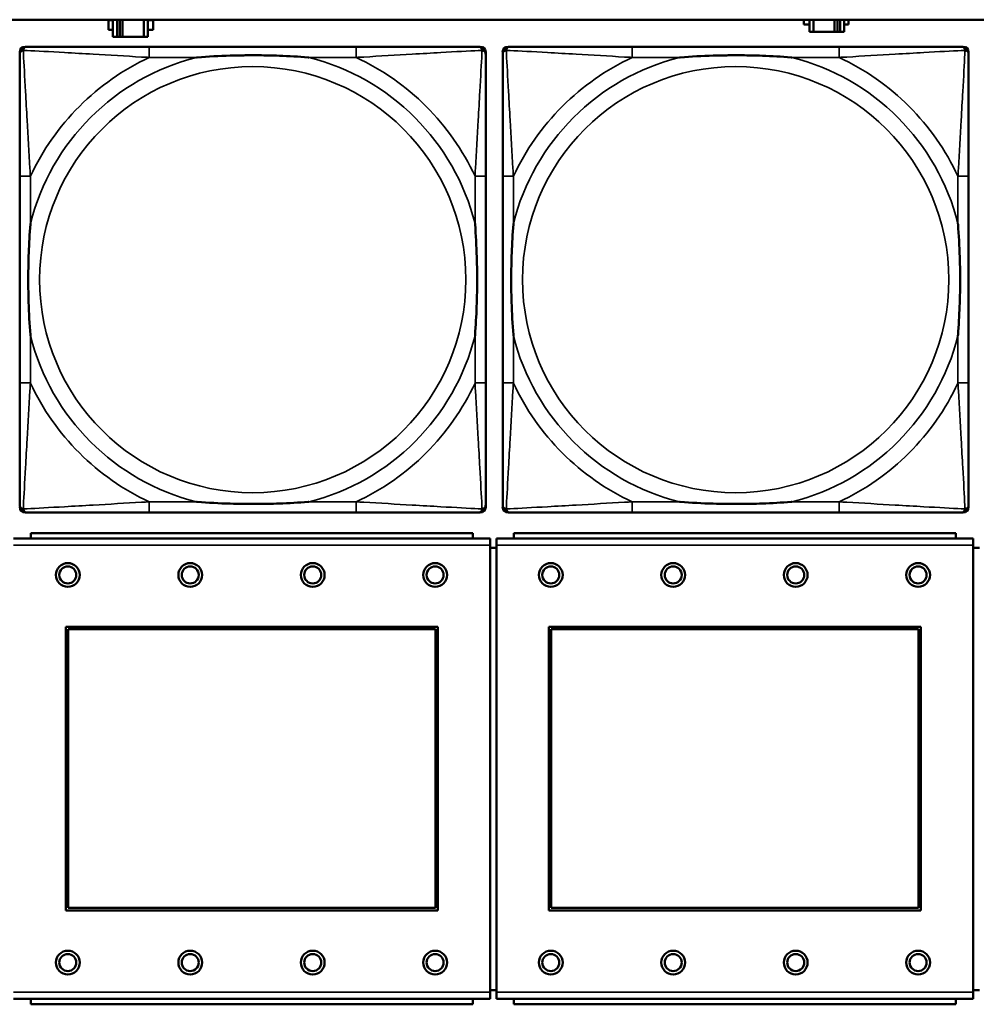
# Model space of a CAD drawing. Header units: inches. Extents: x 1.4 to 53.9, y 1.3 to 58.
# Tile 80 of 227: x 20.2 to 21.6, y 40.2 to 41.6. Entities that reach past the tile are written whole.
import ezdxf

# ---------------------------------------------------------------- set-up
doc = ezdxf.new("R2010")
doc.units = ezdxf.units.IN
doc.header["$MEASUREMENT"] = 0
doc.layers.add('Visible (ANSI)', color=7, linetype='Continuous', lineweight=50)
doc.layers.add('Visible Narrow (ANSI)', color=7, linetype='Continuous', lineweight=35)

msp = doc.modelspace()

# ---------------------------------------------------------------- linework, layer by layer
at = {"layer": 'Visible (ANSI)'}
for p, q in [((19.4287, 41.6361), (36.5227, 41.6361)), ((20.309, 41.6214), (20.309, 41.6354)), ((20.309, 41.6354), (20.3154, 41.6354)), ((20.3154, 41.6361), (20.3154, 41.6109)), ((20.3213, 41.6109), (20.3213, 41.6361)), ((20.3253, 41.6109), (20.3253, 41.6361)), ((20.3293, 41.6361), (20.3293, 41.6109)), ((20.3606, 41.6361), (20.3606, 41.6109)), ((20.3664, 41.6109), (20.3664, 41.6361)), ((20.3664, 41.6354), (20.3746, 41.6354)), ((20.3746, 41.6354), (20.3746, 41.6214)), ((21.3311, 41.6289), (21.3311, 41.6361)), ((21.3392, 41.6289), (21.3311, 41.6289)), ((21.3392, 41.6361), (21.3392, 41.6184)), ((21.345, 41.6184), (21.345, 41.6361)), ((21.3763, 41.6184), (21.3763, 41.6361)), ((21.3804, 41.6361), (21.3804, 41.6184)), ((21.3844, 41.6361), (21.3844, 41.6184)), ((21.3902, 41.6184), (21.3902, 41.6361)), ((21.3967, 41.6289), (21.3902, 41.6289)), ((21.3967, 41.6361), (21.3967, 41.6289)), ((20.3154, 41.6214), (20.309, 41.6214)), ((20.3746, 41.6214), (20.3664, 41.6214)), ((21.3392, 41.6184), (21.345, 41.6184)), ((21.3763, 41.6184), (21.345, 41.6184)), ((21.3804, 41.6184), (21.3763, 41.6184)), ((21.3844, 41.6184), (21.3804, 41.6184)), ((21.3844, 41.6184), (21.3902, 41.6184)), ((20.3154, 41.6109), (20.3213, 41.6109)), ((20.3253, 41.6109), (20.3213, 41.6109)), ((20.3293, 41.6109), (20.3253, 41.6109)), ((20.3606, 41.6109), (20.3293, 41.6109)), ((20.3606, 41.6109), (20.3664, 41.6109)), ((20.1861, 41.5964), (20.1901, 41.5964)), ((20.6727, 41.5964), (20.3688, 41.5964)), ((20.8515, 41.5964), (20.8554, 41.5964)), ((20.8633, 41.5885), (20.8633, 41.5846)), ((20.8883, 40.9192), (20.8883, 41.5885)), ((20.8961, 41.5964), (20.9001, 41.5964)), ((21.3827, 41.5964), (21.0788, 41.5964)), ((21.5615, 41.5964), (21.5654, 41.5964)), ((21.5733, 41.5885), (21.5733, 41.5846)), ((20.1783, 41.4058), (20.1783, 41.1019)), ((20.8633, 41.1019), (20.8633, 41.4058)), ((20.8883, 41.4058), (20.8883, 41.1019)), ((21.5733, 41.1019), (21.5733, 41.4058)), ((20.8633, 40.9231), (20.8633, 40.9192)), ((21.5733, 40.9231), (21.5733, 40.9192)), ((20.8554, 40.9113), (20.1861, 40.9113)), ((20.3688, 40.9113), (20.6727, 40.9113)), ((21.5654, 40.9113), (20.8961, 40.9113)), ((21.0788, 40.9113), (21.3827, 40.9113)), ((20.8445, 40.8812), (20.1945, 40.8812)), ((20.1945, 40.8732), (20.1945, 40.8812)), ((20.8445, 40.8812), (20.8445, 40.8732)), ((21.5545, 40.8812), (20.9045, 40.8812)), ((20.9045, 40.8732), (20.9045, 40.8812)), ((21.5545, 40.8812), (21.5545, 40.8732)), ((20.87, 40.8732), (20.169, 40.8732)), ((20.87, 40.8732), (20.87, 40.8632)), ((20.87, 40.2062), (20.87, 40.8632)), ((21.58, 40.8732), (20.879, 40.8732)), ((20.879, 40.8632), (20.879, 40.8732)), ((20.879, 40.8632), (20.879, 40.2062)), ((21.58, 40.8732), (21.58, 40.8632)), ((21.58, 40.2062), (21.58, 40.8632)), ((20.879, 40.8592), (20.87, 40.8592)), ((21.589, 40.8592), (21.58, 40.8592)), ((20.246, 40.3262), (20.246, 40.7432)), ((20.246, 40.7432), (20.793, 40.7432)), ((20.2496, 40.7396), (20.7894, 40.7396)), ((20.2496, 40.3298), (20.2496, 40.7396)), ((20.7894, 40.7396), (20.7894, 40.3298)), ((20.793, 40.7432), (20.793, 40.3262)), ((20.956, 40.3262), (20.956, 40.7432)), ((20.956, 40.7432), (21.503, 40.7432)), ((20.9596, 40.7396), (21.4994, 40.7396)), ((20.9596, 40.3298), (20.9596, 40.7396)), ((21.4994, 40.7396), (21.4994, 40.3298)), ((21.503, 40.7432), (21.503, 40.3262)), ((20.793, 40.3262), (20.246, 40.3262)), ((20.7894, 40.3298), (20.2496, 40.3298)), ((21.503, 40.3262), (20.956, 40.3262)), ((21.4994, 40.3298), (20.9596, 40.3298)), ((20.87, 40.2092), (20.879, 40.2092)), ((21.58, 40.2092), (21.589, 40.2092)), ((20.169, 40.1962), (20.87, 40.1962)), ((20.1945, 40.1962), (20.1945, 40.1882)), ((20.8445, 40.1882), (20.8445, 40.1962)), ((20.87, 40.2062), (20.87, 40.1962)), ((20.879, 40.1962), (20.879, 40.2062)), ((20.879, 40.1962), (21.58, 40.1962)), ((20.9045, 40.1962), (20.9045, 40.1882)), ((21.5545, 40.1882), (21.5545, 40.1962)), ((21.58, 40.2062), (21.58, 40.1962)), ((20.8445, 40.1882), (20.1945, 40.1882)), ((21.5545, 40.1882), (20.9045, 40.1882))]:
    msp.add_line(p, q, dxfattribs=at)
for centre, radius in [((20.249, 40.8195), 0.0175), ((20.249, 40.8195), 0.0125), ((20.429, 40.8195), 0.0175), ((20.429, 40.8195), 0.0125), ((20.609, 40.8195), 0.0175), ((20.609, 40.8195), 0.0125), ((20.789, 40.8195), 0.0175), ((20.789, 40.8195), 0.0125), ((20.959, 40.8195), 0.0175), ((20.959, 40.8195), 0.0125), ((21.139, 40.8195), 0.0175), ((21.139, 40.8195), 0.0125), ((21.319, 40.8195), 0.0175), ((21.319, 40.8195), 0.0125), ((21.499, 40.8195), 0.0175), ((21.499, 40.8195), 0.0125), ((20.249, 40.2495), 0.0175), ((20.429, 40.2495), 0.0175), ((20.609, 40.2495), 0.0175), ((20.789, 40.2495), 0.0175), ((20.959, 40.2495), 0.0175), ((21.139, 40.2495), 0.0175), ((21.319, 40.2495), 0.0175), ((21.499, 40.2495), 0.0175), ((20.249, 40.2495), 0.0125), ((20.429, 40.2495), 0.0125), ((20.609, 40.2495), 0.0125), ((20.789, 40.2495), 0.0125), ((20.959, 40.2495), 0.0125), ((21.139, 40.2495), 0.0125), ((21.319, 40.2495), 0.0125), ((21.499, 40.2495), 0.0125)]:
    msp.add_circle(centre, radius, dxfattribs=at)
for centre, radius, start, end in [((20.1861, 41.5885), 0.00787, 90, 180), ((20.1901, 41.5846), 0.0118, 90, 180), ((20.8515, 41.5846), 0.0118, 0, 90), ((20.8554, 41.5885), 0.00787, 0, 90), ((20.8961, 41.5885), 0.00787, 90, 180), ((20.9001, 41.5846), 0.0118, 90, 180), ((21.5615, 41.5846), 0.0118, 0, 90), ((21.5654, 41.5885), 0.00787, 0, 90), ((20.1901, 40.9231), 0.0118, 180, 270), ((20.1861, 40.9192), 0.00787, 180, 270), ((20.8515, 40.9231), 0.0118, 270, 360), ((20.8554, 40.9192), 0.00787, 270, 0), ((20.9001, 40.9231), 0.0118, 180, 270), ((20.8961, 40.9192), 0.00787, 180, 270), ((21.5615, 40.9231), 0.0118, 270, 360), ((21.5654, 40.9192), 0.00787, 270, 0)]:
    msp.add_arc(centre, radius, start, end, dxfattribs=at)
for points, knots in [([(20.1783, 41.5846), (20.1783, 41.5697), (20.1783, 41.5281), (20.1783, 41.4874), (20.1783, 41.4609), (20.1783, 41.433), (20.1783, 41.4058)], [-0.5252205, -0.5252205, -0.5252205, -0.5252205, -0.20743, -0.20743, -0.20743, 0, 0, 0, 0]), ([(20.3688, 41.5964), (20.3652, 41.5964), (20.3617, 41.5964), (20.3581, 41.5964), (20.3249, 41.5964), (20.2912, 41.5964), (20.2603, 41.5964), (20.2333, 41.5964), (20.2078, 41.5964), (20.1944, 41.5964), (20.1927, 41.5964), (20.1913, 41.5964), (20.1901, 41.5964)], [0, 0, 0, 0, 0.0272471, 0.0272471, 0.0272471, 0.2790553, 0.2790553, 0.2790553, 0.4988354, 0.4988354, 0.4988354, 0.5252205, 0.5252205, 0.5252205, 0.5252205]), ([(20.8515, 41.5964), (20.8366, 41.5964), (20.795, 41.5964), (20.7544, 41.5964), (20.7278, 41.5964), (20.7, 41.5964), (20.6727, 41.5964)], [-0.5252205, -0.5252205, -0.5252205, -0.5252205, -0.20743, -0.20743, -0.20743, 0, 0, 0, 0]), ([(20.8633, 41.4058), (20.8633, 41.4094), (20.8633, 41.413), (20.8633, 41.4166), (20.8633, 41.4498), (20.8633, 41.4835), (20.8633, 41.5143), (20.8633, 41.5413), (20.8633, 41.5668), (20.8633, 41.5803), (20.8633, 41.5819), (20.8633, 41.5833), (20.8633, 41.5846)], [0, 0, 0, 0, 0.0272471, 0.0272471, 0.0272471, 0.2790553, 0.2790553, 0.2790553, 0.4988354, 0.4988354, 0.4988354, 0.5252205, 0.5252205, 0.5252205, 0.5252205]), ([(20.8883, 41.5846), (20.8883, 41.5697), (20.8883, 41.5281), (20.8883, 41.4874), (20.8883, 41.4609), (20.8883, 41.433), (20.8883, 41.4058)], [-0.5252205, -0.5252205, -0.5252205, -0.5252205, -0.20743, -0.20743, -0.20743, 0, 0, 0, 0]), ([(21.0788, 41.5964), (21.0752, 41.5964), (21.0717, 41.5964), (21.0681, 41.5964), (21.0349, 41.5964), (21.0012, 41.5964), (20.9703, 41.5964), (20.9433, 41.5964), (20.9178, 41.5964), (20.9044, 41.5964), (20.9027, 41.5964), (20.9013, 41.5964), (20.9001, 41.5964)], [0, 0, 0, 0, 0.0272471, 0.0272471, 0.0272471, 0.2790553, 0.2790553, 0.2790553, 0.4988354, 0.4988354, 0.4988354, 0.5252205, 0.5252205, 0.5252205, 0.5252205]), ([(21.5615, 41.5964), (21.5466, 41.5964), (21.505, 41.5964), (21.4644, 41.5964), (21.4378, 41.5964), (21.41, 41.5964), (21.3827, 41.5964)], [-0.5252205, -0.5252205, -0.5252205, -0.5252205, -0.20743, -0.20743, -0.20743, 0, 0, 0, 0]), ([(21.5733, 41.4058), (21.5733, 41.4094), (21.5733, 41.413), (21.5733, 41.4166), (21.5733, 41.4498), (21.5733, 41.4835), (21.5733, 41.5143), (21.5733, 41.5413), (21.5733, 41.5668), (21.5733, 41.5803), (21.5733, 41.5819), (21.5733, 41.5833), (21.5733, 41.5846)], [0, 0, 0, 0, 0.0272471, 0.0272471, 0.0272471, 0.2790553, 0.2790553, 0.2790553, 0.4988354, 0.4988354, 0.4988354, 0.5252205, 0.5252205, 0.5252205, 0.5252205]), ([(20.438, 41.5806), (20.4385, 41.5806), (20.4389, 41.5807), (20.4554, 41.5819), (20.4715, 41.5828), (20.4944, 41.5835), (20.5011, 41.5836), (20.5103, 41.5837), (20.5128, 41.5838), (20.5169, 41.5838), (20.5185, 41.5838), (20.5216, 41.5838), (20.5231, 41.5838), (20.5267, 41.5838), (20.5287, 41.5838), (20.5349, 41.5837), (20.539, 41.5836), (20.5488, 41.5834), (20.5544, 41.5833), (20.5741, 41.5826), (20.5882, 41.5818), (20.6027, 41.5807), (20.6031, 41.5806), (20.6035, 41.5806)], [-0.416114, -0.416114, -0.416114, -0.416114, -0.4127691, -0.4127691, -0.2896446, -0.2896446, -0.2388934, -0.2388934, -0.2201881, -0.2201881, -0.2080204, -0.2080204, -0.196499, -0.196499, -0.1809939, -0.1809939, -0.149741, -0.149741, -0.1073162, -0.1073162, 0, 0, 0.0033356, 0.0033356, 0.0033356, 0.0033356]), ([(21.148, 41.5806), (21.1485, 41.5806), (21.1489, 41.5807), (21.1654, 41.5819), (21.1815, 41.5828), (21.2044, 41.5835), (21.2111, 41.5836), (21.2203, 41.5837), (21.2228, 41.5838), (21.2269, 41.5838), (21.2285, 41.5838), (21.2316, 41.5838), (21.2331, 41.5838), (21.2367, 41.5838), (21.2387, 41.5838), (21.2449, 41.5837), (21.249, 41.5836), (21.2588, 41.5834), (21.2644, 41.5833), (21.2841, 41.5826), (21.2982, 41.5818), (21.3127, 41.5807), (21.3131, 41.5806), (21.3135, 41.5806)], [-0.416114, -0.416114, -0.416114, -0.416114, -0.4127691, -0.4127691, -0.2896446, -0.2896446, -0.2388934, -0.2388934, -0.2201881, -0.2201881, -0.2080204, -0.2080204, -0.196499, -0.196499, -0.1809939, -0.1809939, -0.149741, -0.149741, -0.1073162, -0.1073162, 0, 0, 0.0033356, 0.0033356, 0.0033356, 0.0033356]), ([(20.194, 41.1711), (20.194, 41.1715), (20.194, 41.172), (20.1927, 41.1885), (20.1918, 41.2045), (20.1911, 41.2275), (20.191, 41.2342), (20.1909, 41.2434), (20.1909, 41.2458), (20.1908, 41.2499), (20.1908, 41.2515), (20.1908, 41.2547), (20.1908, 41.2562), (20.1909, 41.2597), (20.1909, 41.2618), (20.1909, 41.268), (20.191, 41.2721), (20.1912, 41.2818), (20.1913, 41.2874), (20.1921, 41.3072), (20.1929, 41.3212), (20.194, 41.3357), (20.194, 41.3362), (20.194, 41.3366)], [-0.416114, -0.416114, -0.416114, -0.416114, -0.4127691, -0.4127691, -0.2896446, -0.2896446, -0.2388934, -0.2388934, -0.2201881, -0.2201881, -0.2080204, -0.2080204, -0.196499, -0.196499, -0.1809939, -0.1809939, -0.149741, -0.149741, -0.1073162, -0.1073162, 0, 0, 0.0033356, 0.0033356, 0.0033356, 0.0033356]), ([(20.8476, 41.3366), (20.8476, 41.3362), (20.8476, 41.3357), (20.8489, 41.3192), (20.8497, 41.3032), (20.8504, 41.2802), (20.8506, 41.2735), (20.8507, 41.2643), (20.8507, 41.2619), (20.8507, 41.2578), (20.8507, 41.2562), (20.8507, 41.253), (20.8507, 41.2515), (20.8507, 41.2479), (20.8507, 41.2459), (20.8506, 41.2397), (20.8506, 41.2356), (20.8504, 41.2259), (20.8502, 41.2203), (20.8495, 41.2005), (20.8487, 41.1865), (20.8476, 41.172), (20.8476, 41.1715), (20.8476, 41.1711)], [-0.416114, -0.416114, -0.416114, -0.416114, -0.4127691, -0.4127691, -0.2896446, -0.2896446, -0.2388934, -0.2388934, -0.2201881, -0.2201881, -0.2080204, -0.2080204, -0.196499, -0.196499, -0.1809939, -0.1809939, -0.149741, -0.149741, -0.1073162, -0.1073162, 0, 0, 0.0033356, 0.0033356, 0.0033356, 0.0033356]), ([(20.904, 41.1711), (20.904, 41.1715), (20.904, 41.172), (20.9027, 41.1885), (20.9018, 41.2045), (20.9011, 41.2275), (20.901, 41.2342), (20.9009, 41.2434), (20.9009, 41.2458), (20.9008, 41.2499), (20.9008, 41.2515), (20.9008, 41.2547), (20.9008, 41.2562), (20.9009, 41.2597), (20.9009, 41.2618), (20.9009, 41.268), (20.901, 41.2721), (20.9012, 41.2818), (20.9013, 41.2874), (20.9021, 41.3072), (20.9029, 41.3212), (20.904, 41.3357), (20.904, 41.3362), (20.904, 41.3366)], [-0.416114, -0.416114, -0.416114, -0.416114, -0.4127691, -0.4127691, -0.2896446, -0.2896446, -0.2388934, -0.2388934, -0.2201881, -0.2201881, -0.2080204, -0.2080204, -0.196499, -0.196499, -0.1809939, -0.1809939, -0.149741, -0.149741, -0.1073162, -0.1073162, 0, 0, 0.0033356, 0.0033356, 0.0033356, 0.0033356]), ([(21.5576, 41.3366), (21.5576, 41.3362), (21.5576, 41.3357), (21.5589, 41.3192), (21.5597, 41.3032), (21.5604, 41.2802), (21.5606, 41.2735), (21.5607, 41.2643), (21.5607, 41.2619), (21.5607, 41.2578), (21.5607, 41.2562), (21.5607, 41.253), (21.5607, 41.2515), (21.5607, 41.2479), (21.5607, 41.2459), (21.5606, 41.2397), (21.5606, 41.2356), (21.5604, 41.2259), (21.5602, 41.2203), (21.5595, 41.2005), (21.5587, 41.1865), (21.5576, 41.172), (21.5576, 41.1715), (21.5576, 41.1711)], [-0.416114, -0.416114, -0.416114, -0.416114, -0.4127691, -0.4127691, -0.2896446, -0.2896446, -0.2388934, -0.2388934, -0.2201881, -0.2201881, -0.2080204, -0.2080204, -0.196499, -0.196499, -0.1809939, -0.1809939, -0.149741, -0.149741, -0.1073162, -0.1073162, 0, 0, 0.0033356, 0.0033356, 0.0033356, 0.0033356]), ([(20.1783, 41.1019), (20.1783, 41.0747), (20.1783, 41.0468), (20.1783, 41.0203), (20.1783, 40.9796), (20.1783, 40.938), (20.1783, 40.9231)], [3.9382945, 3.9382945, 3.9382945, 3.9382945, 4.1457245, 4.1457245, 4.1457245, 4.463515, 4.463515, 4.463515, 4.463515]), ([(20.8633, 40.9231), (20.8633, 40.938), (20.8633, 40.9796), (20.8633, 41.0203), (20.8633, 41.0468), (20.8633, 41.0747), (20.8633, 41.1019)], [-0.5252205, -0.5252205, -0.5252205, -0.5252205, -0.20743, -0.20743, -0.20743, 0, 0, 0, 0]), ([(20.8883, 41.1019), (20.8883, 41.0747), (20.8883, 41.0468), (20.8883, 41.0203), (20.8883, 40.9796), (20.8883, 40.938), (20.8883, 40.9231)], [3.9382945, 3.9382945, 3.9382945, 3.9382945, 4.1457245, 4.1457245, 4.1457245, 4.463515, 4.463515, 4.463515, 4.463515]), ([(21.5733, 40.9231), (21.5733, 40.938), (21.5733, 40.9796), (21.5733, 41.0203), (21.5733, 41.0468), (21.5733, 41.0747), (21.5733, 41.1019)], [-0.5252205, -0.5252205, -0.5252205, -0.5252205, -0.20743, -0.20743, -0.20743, 0, 0, 0, 0]), ([(20.6035, 40.9271), (20.6031, 40.927), (20.6027, 40.927), (20.5882, 40.9259), (20.5741, 40.9251), (20.5544, 40.9244), (20.5488, 40.9243), (20.539, 40.924), (20.5349, 40.924), (20.5287, 40.9239), (20.5267, 40.9239), (20.5231, 40.9239), (20.5216, 40.9239), (20.5185, 40.9239), (20.5169, 40.9239), (20.5128, 40.9239), (20.5103, 40.924), (20.5011, 40.9241), (20.4944, 40.9242), (20.4715, 40.9249), (20.4554, 40.9258), (20.4389, 40.927), (20.4385, 40.927), (20.438, 40.9271)], [-0.4149464, -0.4149464, -0.4149464, -0.4149464, -0.41162, -0.41162, -0.3046026, -0.3046026, -0.2622958, -0.2622958, -0.23113, -0.23113, -0.215668, -0.215668, -0.2041787, -0.2041787, -0.1920448, -0.1920448, -0.1733916, -0.1733916, -0.1227817, -0.1227817, 0, 0, 0.0033356, 0.0033356, 0.0033356, 0.0033356]), ([(21.3135, 40.9271), (21.3131, 40.927), (21.3127, 40.927), (21.2982, 40.9259), (21.2841, 40.9251), (21.2644, 40.9244), (21.2588, 40.9243), (21.249, 40.924), (21.2449, 40.924), (21.2387, 40.9239), (21.2367, 40.9239), (21.2331, 40.9239), (21.2316, 40.9239), (21.2285, 40.9239), (21.2269, 40.9239), (21.2228, 40.9239), (21.2203, 40.924), (21.2111, 40.9241), (21.2044, 40.9242), (21.1815, 40.9249), (21.1654, 40.9258), (21.1489, 40.927), (21.1485, 40.927), (21.148, 40.9271)], [-0.4149464, -0.4149464, -0.4149464, -0.4149464, -0.41162, -0.41162, -0.3046026, -0.3046026, -0.2622958, -0.2622958, -0.23113, -0.23113, -0.215668, -0.215668, -0.2041787, -0.2041787, -0.1920448, -0.1920448, -0.1733916, -0.1733916, -0.1227817, -0.1227817, 0, 0, 0.0033356, 0.0033356, 0.0033356, 0.0033356]), ([(20.1901, 40.9113), (20.205, 40.9113), (20.2466, 40.9113), (20.2872, 40.9113), (20.3137, 40.9113), (20.3416, 40.9113), (20.3688, 40.9113)], [-0.5252205, -0.5252205, -0.5252205, -0.5252205, -0.20743, -0.20743, -0.20743, 0, 0, 0, 0]), ([(20.6727, 40.9113), (20.7, 40.9113), (20.7278, 40.9113), (20.7544, 40.9113), (20.795, 40.9113), (20.8366, 40.9113), (20.8515, 40.9113)], [3.9382945, 3.9382945, 3.9382945, 3.9382945, 4.1457245, 4.1457245, 4.1457245, 4.463515, 4.463515, 4.463515, 4.463515]), ([(20.9001, 40.9113), (20.915, 40.9113), (20.9566, 40.9113), (20.9972, 40.9113), (21.0237, 40.9113), (21.0516, 40.9113), (21.0788, 40.9113)], [-0.5252205, -0.5252205, -0.5252205, -0.5252205, -0.20743, -0.20743, -0.20743, 0, 0, 0, 0]), ([(21.3827, 40.9113), (21.41, 40.9113), (21.4378, 40.9113), (21.4644, 40.9113), (21.505, 40.9113), (21.5466, 40.9113), (21.5615, 40.9113)], [3.9382945, 3.9382945, 3.9382945, 3.9382945, 4.1457245, 4.1457245, 4.1457245, 4.463515, 4.463515, 4.463515, 4.463515])]:
    msp.add_open_spline(points, degree=3, knots=knots, dxfattribs=at)
at = {"layer": 'Visible Narrow (ANSI)'}
for p, q in [((20.3688, 41.5964), (20.3688, 41.5806)), ((20.6727, 41.5964), (20.6727, 41.5806)), ((21.0788, 41.5964), (21.0788, 41.5806)), ((21.3827, 41.5964), (21.3827, 41.5806)), ((20.3688, 41.5806), (20.438, 41.5806)), ((20.6035, 41.5806), (20.6727, 41.5806)), ((21.0788, 41.5806), (21.148, 41.5806)), ((21.3135, 41.5806), (21.3827, 41.5806)), ((20.194, 41.4058), (20.1783, 41.4058)), ((20.194, 41.3366), (20.194, 41.4058)), ((20.8633, 41.4058), (20.8476, 41.4058)), ((20.8476, 41.4058), (20.8476, 41.3366)), ((20.904, 41.4058), (20.8883, 41.4058)), ((20.904, 41.3366), (20.904, 41.4058)), ((21.5733, 41.4058), (21.5576, 41.4058)), ((21.5576, 41.4058), (21.5576, 41.3366)), ((20.194, 41.1019), (20.194, 41.1711)), ((20.8476, 41.1711), (20.8476, 41.1019)), ((20.904, 41.1019), (20.904, 41.1711)), ((21.5576, 41.1711), (21.5576, 41.1019)), ((20.194, 41.1019), (20.1783, 41.1019)), ((20.8633, 41.1019), (20.8476, 41.1019)), ((20.904, 41.1019), (20.8883, 41.1019)), ((21.5733, 41.1019), (21.5576, 41.1019)), ((20.3688, 40.9271), (20.3688, 40.9113)), ((20.438, 40.9271), (20.3688, 40.9271)), ((20.6727, 40.9271), (20.6035, 40.9271)), ((20.6727, 40.9271), (20.6727, 40.9113)), ((21.0788, 40.9271), (21.0788, 40.9113)), ((21.148, 40.9271), (21.0788, 40.9271)), ((21.3827, 40.9271), (21.3135, 40.9271)), ((21.3827, 40.9271), (21.3827, 40.9113)), ((20.169, 40.8632), (20.87, 40.8632)), ((20.879, 40.8632), (21.58, 40.8632)), ((20.87, 40.2062), (20.169, 40.2062)), ((21.58, 40.2062), (20.879, 40.2062))]:
    msp.add_line(p, q, dxfattribs=at)
for centre in [(20.5208, 41.2538), (21.2308, 41.2538)]:
    msp.add_circle(centre, 0.3133, dxfattribs=at)
for centre, radius, start, end in [((20.5208, 41.2538), 0.3371, 104.2103, 165.7897), ((20.5208, 41.2538), 0.3604, 114.9407, 155.0593), ((20.5208, 41.2538), 0.3371, 14.2103, 75.7897), ((20.5208, 41.2538), 0.3604, 24.9407, 65.0593), ((21.2308, 41.2538), 0.3371, 104.2103, 165.7897), ((21.2308, 41.2538), 0.3604, 114.9407, 155.0593), ((21.2308, 41.2538), 0.3371, 14.2103, 75.7897), ((21.2308, 41.2538), 0.3604, 24.9407, 65.0593), ((20.5208, 41.2538), 0.3371, 194.2103, 255.7897), ((20.5208, 41.2538), 0.3371, 284.2103, 345.7897), ((21.2308, 41.2538), 0.3371, 194.2103, 255.7897), ((21.2308, 41.2538), 0.3371, 284.2103, 345.7897), ((20.5208, 41.2538), 0.3604, 204.9407, 245.0593), ((20.5208, 41.2538), 0.3604, 294.9407, 335.0593), ((21.2308, 41.2538), 0.3604, 204.9407, 245.0593), ((21.2308, 41.2538), 0.3604, 294.9407, 335.0593)]:
    msp.add_arc(centre, radius, start, end, dxfattribs=at)
for points, knots in [([(20.1783, 41.5846), (20.1783, 41.5852), (20.1783, 41.5857), (20.1786, 41.5867), (20.1787, 41.5871), (20.1791, 41.5878), (20.1792, 41.588), (20.1795, 41.5884), (20.1796, 41.5886), (20.1799, 41.589), (20.1802, 41.5892), (20.1809, 41.5898), (20.1814, 41.5902), (20.1824, 41.5907), (20.183, 41.5909), (20.1836, 41.5911)], [-0.02627331, -0.02627331, -0.02627331, -0.02627331, -0.02158775, -0.02158775, -0.01736415, -0.01736415, -0.0147244, -0.0147244, -0.01307456, -0.01307456, -0.00977487, -0.00977487, -0.00449537, -0.00449537, 0.00012419, 0.00012419, 0.00012419, 0.00012419]), ([(20.1836, 41.5911), (20.1837, 41.5917), (20.1839, 41.5922), (20.1845, 41.5933), (20.1848, 41.5937), (20.1854, 41.5945), (20.1857, 41.5947), (20.1861, 41.595), (20.1862, 41.5951), (20.1866, 41.5954), (20.1868, 41.5956), (20.1875, 41.5959), (20.1879, 41.596), (20.1889, 41.5963), (20.1895, 41.5964), (20.1901, 41.5964)], [-0.00012419, -0.00012419, -0.00012419, -0.00012419, 0.00449537, 0.00449537, 0.00977487, 0.00977487, 0.01307456, 0.01307456, 0.0147244, 0.0147244, 0.01736415, 0.01736415, 0.02158775, 0.02158775, 0.02627331, 0.02627331, 0.02627331, 0.02627331]), ([(20.194, 41.4058), (20.1938, 41.4096), (20.1936, 41.4133), (20.1921, 41.4407), (20.1907, 41.4649), (20.1884, 41.5027), (20.1876, 41.5168), (20.1856, 41.552), (20.1845, 41.5721), (20.1837, 41.5876), (20.1836, 41.5894), (20.1836, 41.5911)], [0, 0, 0, 0, 0.0278591, 0.0278591, 0.201273, 0.201273, 0.3066357, 0.3066357, 0.475216, 0.475216, 0.5007189, 0.5007189, 0.5007189, 0.5007189]), ([(20.1836, 41.5911), (20.1852, 41.591), (20.1871, 41.5909), (20.2025, 41.5901), (20.2226, 41.589), (20.2579, 41.587), (20.2719, 41.5862), (20.3098, 41.584), (20.3339, 41.5825), (20.3613, 41.581), (20.3651, 41.5808), (20.3688, 41.5806)], [-0.5007189, -0.5007189, -0.5007189, -0.5007189, -0.475216, -0.475216, -0.3066357, -0.3066357, -0.201273, -0.201273, -0.0278591, -0.0278591, 0, 0, 0, 0]), ([(20.6727, 41.5806), (20.6765, 41.5808), (20.6803, 41.581), (20.7076, 41.5825), (20.7318, 41.584), (20.7696, 41.5862), (20.7837, 41.587), (20.8189, 41.589), (20.8391, 41.5901), (20.8545, 41.5909), (20.8563, 41.591), (20.858, 41.5911)], [0, 0, 0, 0, 0.0278591, 0.0278591, 0.201273, 0.201273, 0.3066357, 0.3066357, 0.475216, 0.475216, 0.5007189, 0.5007189, 0.5007189, 0.5007189]), ([(20.858, 41.5911), (20.8579, 41.5894), (20.8578, 41.5876), (20.857, 41.5721), (20.8559, 41.552), (20.8539, 41.5168), (20.8531, 41.5027), (20.8509, 41.4649), (20.8495, 41.4407), (20.848, 41.4133), (20.8478, 41.4096), (20.8476, 41.4058)], [-0.5007189, -0.5007189, -0.5007189, -0.5007189, -0.475216, -0.475216, -0.3066357, -0.3066357, -0.201273, -0.201273, -0.0278591, -0.0278591, 0, 0, 0, 0]), ([(20.8515, 41.5964), (20.8521, 41.5964), (20.8527, 41.5963), (20.8536, 41.596), (20.8541, 41.5959), (20.8547, 41.5956), (20.855, 41.5954), (20.8554, 41.5951), (20.8555, 41.595), (20.8559, 41.5947), (20.8561, 41.5945), (20.8568, 41.5937), (20.8571, 41.5933), (20.8576, 41.5922), (20.8578, 41.5917), (20.858, 41.5911)], [-0.02627331, -0.02627331, -0.02627331, -0.02627331, -0.02158775, -0.02158775, -0.01736415, -0.01736415, -0.0147244, -0.0147244, -0.01307456, -0.01307456, -0.00977487, -0.00977487, -0.00449537, -0.00449537, 0.00012419, 0.00012419, 0.00012419, 0.00012419]), ([(20.858, 41.5911), (20.8586, 41.5909), (20.8591, 41.5907), (20.8602, 41.5902), (20.8607, 41.5898), (20.8614, 41.5892), (20.8616, 41.589), (20.862, 41.5886), (20.8621, 41.5884), (20.8623, 41.588), (20.8625, 41.5878), (20.8628, 41.5871), (20.863, 41.5867), (20.8632, 41.5857), (20.8633, 41.5852), (20.8633, 41.5846)], [-0.00012419, -0.00012419, -0.00012419, -0.00012419, 0.00449537, 0.00449537, 0.00977487, 0.00977487, 0.01307456, 0.01307456, 0.0147244, 0.0147244, 0.01736415, 0.01736415, 0.02158775, 0.02158775, 0.02627331, 0.02627331, 0.02627331, 0.02627331]), ([(20.8883, 41.5846), (20.8883, 41.5852), (20.8883, 41.5857), (20.8886, 41.5867), (20.8887, 41.5871), (20.8891, 41.5878), (20.8892, 41.588), (20.8895, 41.5884), (20.8896, 41.5886), (20.8899, 41.589), (20.8902, 41.5892), (20.8909, 41.5898), (20.8914, 41.5902), (20.8924, 41.5907), (20.893, 41.5909), (20.8936, 41.5911)], [-0.02627331, -0.02627331, -0.02627331, -0.02627331, -0.02158775, -0.02158775, -0.01736415, -0.01736415, -0.0147244, -0.0147244, -0.01307456, -0.01307456, -0.00977487, -0.00977487, -0.00449537, -0.00449537, 0.00012419, 0.00012419, 0.00012419, 0.00012419]), ([(20.8936, 41.5911), (20.8937, 41.5917), (20.8939, 41.5922), (20.8945, 41.5933), (20.8948, 41.5937), (20.8954, 41.5945), (20.8957, 41.5947), (20.8961, 41.595), (20.8962, 41.5951), (20.8966, 41.5954), (20.8968, 41.5956), (20.8975, 41.5959), (20.8979, 41.596), (20.8989, 41.5963), (20.8995, 41.5964), (20.9001, 41.5964)], [-0.00012419, -0.00012419, -0.00012419, -0.00012419, 0.00449537, 0.00449537, 0.00977487, 0.00977487, 0.01307456, 0.01307456, 0.0147244, 0.0147244, 0.01736415, 0.01736415, 0.02158775, 0.02158775, 0.02627331, 0.02627331, 0.02627331, 0.02627331]), ([(20.904, 41.4058), (20.9038, 41.4096), (20.9036, 41.4133), (20.9021, 41.4407), (20.9007, 41.4649), (20.8984, 41.5027), (20.8976, 41.5168), (20.8956, 41.552), (20.8945, 41.5721), (20.8937, 41.5876), (20.8936, 41.5894), (20.8936, 41.5911)], [0, 0, 0, 0, 0.0278591, 0.0278591, 0.201273, 0.201273, 0.3066357, 0.3066357, 0.475216, 0.475216, 0.5007189, 0.5007189, 0.5007189, 0.5007189]), ([(20.8936, 41.5911), (20.8952, 41.591), (20.8971, 41.5909), (20.9125, 41.5901), (20.9326, 41.589), (20.9679, 41.587), (20.9819, 41.5862), (21.0198, 41.584), (21.0439, 41.5825), (21.0713, 41.581), (21.0751, 41.5808), (21.0788, 41.5806)], [-0.5007189, -0.5007189, -0.5007189, -0.5007189, -0.475216, -0.475216, -0.3066357, -0.3066357, -0.201273, -0.201273, -0.0278591, -0.0278591, 0, 0, 0, 0]), ([(21.3827, 41.5806), (21.3865, 41.5808), (21.3903, 41.581), (21.4176, 41.5825), (21.4418, 41.584), (21.4796, 41.5862), (21.4937, 41.587), (21.5289, 41.589), (21.5491, 41.5901), (21.5645, 41.5909), (21.5663, 41.591), (21.568, 41.5911)], [0, 0, 0, 0, 0.0278591, 0.0278591, 0.201273, 0.201273, 0.3066357, 0.3066357, 0.475216, 0.475216, 0.5007189, 0.5007189, 0.5007189, 0.5007189]), ([(21.568, 41.5911), (21.5679, 41.5894), (21.5678, 41.5876), (21.567, 41.5721), (21.5659, 41.552), (21.5639, 41.5168), (21.5631, 41.5027), (21.5609, 41.4649), (21.5595, 41.4407), (21.558, 41.4133), (21.5578, 41.4096), (21.5576, 41.4058)], [-0.5007189, -0.5007189, -0.5007189, -0.5007189, -0.475216, -0.475216, -0.3066357, -0.3066357, -0.201273, -0.201273, -0.0278591, -0.0278591, 0, 0, 0, 0]), ([(21.5615, 41.5964), (21.5621, 41.5964), (21.5627, 41.5963), (21.5636, 41.596), (21.5641, 41.5959), (21.5647, 41.5956), (21.565, 41.5954), (21.5654, 41.5951), (21.5655, 41.595), (21.5659, 41.5947), (21.5661, 41.5945), (21.5668, 41.5937), (21.5671, 41.5933), (21.5676, 41.5922), (21.5678, 41.5917), (21.568, 41.5911)], [-0.02627331, -0.02627331, -0.02627331, -0.02627331, -0.02158775, -0.02158775, -0.01736415, -0.01736415, -0.0147244, -0.0147244, -0.01307456, -0.01307456, -0.00977487, -0.00977487, -0.00449537, -0.00449537, 0.00012419, 0.00012419, 0.00012419, 0.00012419]), ([(21.568, 41.5911), (21.5686, 41.5909), (21.5691, 41.5907), (21.5702, 41.5902), (21.5707, 41.5898), (21.5714, 41.5892), (21.5716, 41.589), (21.572, 41.5886), (21.5721, 41.5884), (21.5723, 41.588), (21.5725, 41.5878), (21.5728, 41.5871), (21.573, 41.5867), (21.5732, 41.5857), (21.5733, 41.5852), (21.5733, 41.5846)], [-0.00012419, -0.00012419, -0.00012419, -0.00012419, 0.00449537, 0.00449537, 0.00977487, 0.00977487, 0.01307456, 0.01307456, 0.0147244, 0.0147244, 0.01736415, 0.01736415, 0.02158775, 0.02158775, 0.02627331, 0.02627331, 0.02627331, 0.02627331]), ([(20.1836, 40.9166), (20.1836, 40.9183), (20.1837, 40.9201), (20.1845, 40.9356), (20.1856, 40.9557), (20.1876, 40.9909), (20.1884, 41.005), (20.1907, 41.0428), (20.1921, 41.067), (20.1936, 41.0944), (20.1938, 41.0981), (20.194, 41.1019)], [-4.4390134, -4.4390134, -4.4390134, -4.4390134, -4.4135105, -4.4135105, -4.2449302, -4.2449302, -4.1395675, -4.1395675, -3.9661536, -3.9661536, -3.9382945, -3.9382945, -3.9382945, -3.9382945]), ([(20.8476, 41.1019), (20.8478, 41.0981), (20.848, 41.0944), (20.8495, 41.067), (20.8509, 41.0428), (20.8531, 41.005), (20.8539, 40.9909), (20.8559, 40.9557), (20.857, 40.9356), (20.8578, 40.9201), (20.8579, 40.9183), (20.858, 40.9166)], [0, 0, 0, 0, 0.0278591, 0.0278591, 0.201273, 0.201273, 0.3066357, 0.3066357, 0.475216, 0.475216, 0.5007189, 0.5007189, 0.5007189, 0.5007189]), ([(20.8936, 40.9166), (20.8936, 40.9183), (20.8937, 40.9201), (20.8945, 40.9356), (20.8956, 40.9557), (20.8976, 40.9909), (20.8984, 41.005), (20.9007, 41.0428), (20.9021, 41.067), (20.9036, 41.0944), (20.9038, 41.0981), (20.904, 41.1019)], [-4.4390134, -4.4390134, -4.4390134, -4.4390134, -4.4135105, -4.4135105, -4.2449302, -4.2449302, -4.1395675, -4.1395675, -3.9661536, -3.9661536, -3.9382945, -3.9382945, -3.9382945, -3.9382945]), ([(21.5576, 41.1019), (21.5578, 41.0981), (21.558, 41.0944), (21.5595, 41.067), (21.5609, 41.0428), (21.5631, 41.005), (21.5639, 40.9909), (21.5659, 40.9557), (21.567, 40.9356), (21.5678, 40.9201), (21.5679, 40.9183), (21.568, 40.9166)], [0, 0, 0, 0, 0.0278591, 0.0278591, 0.201273, 0.201273, 0.3066357, 0.3066357, 0.475216, 0.475216, 0.5007189, 0.5007189, 0.5007189, 0.5007189]), ([(20.1836, 40.9166), (20.183, 40.9168), (20.1824, 40.917), (20.1814, 40.9175), (20.1809, 40.9179), (20.1802, 40.9185), (20.1799, 40.9187), (20.1796, 40.9191), (20.1795, 40.9193), (20.1792, 40.9197), (20.1791, 40.9199), (20.1787, 40.9206), (20.1786, 40.921), (20.1783, 40.922), (20.1783, 40.9225), (20.1783, 40.9231)], [-0.00012419, -0.00012419, -0.00012419, -0.00012419, 0.00449537, 0.00449537, 0.00977487, 0.00977487, 0.01307456, 0.01307456, 0.0147244, 0.0147244, 0.01736415, 0.01736415, 0.02158775, 0.02158775, 0.02627331, 0.02627331, 0.02627331, 0.02627331]), ([(20.3688, 40.9271), (20.3651, 40.9269), (20.3613, 40.9267), (20.3339, 40.9251), (20.3098, 40.9237), (20.2719, 40.9215), (20.2579, 40.9207), (20.2226, 40.9187), (20.2025, 40.9176), (20.1871, 40.9168), (20.1852, 40.9167), (20.1836, 40.9166)], [0, 0, 0, 0, 0.0278591, 0.0278591, 0.201273, 0.201273, 0.3066357, 0.3066357, 0.475216, 0.475216, 0.5007189, 0.5007189, 0.5007189, 0.5007189]), ([(20.858, 40.9166), (20.8563, 40.9167), (20.8545, 40.9168), (20.8391, 40.9176), (20.8189, 40.9187), (20.7837, 40.9207), (20.7696, 40.9215), (20.7318, 40.9237), (20.7076, 40.9251), (20.6803, 40.9267), (20.6765, 40.9269), (20.6727, 40.9271)], [-4.4390134, -4.4390134, -4.4390134, -4.4390134, -4.4135105, -4.4135105, -4.2449302, -4.2449302, -4.1395675, -4.1395675, -3.9661536, -3.9661536, -3.9382945, -3.9382945, -3.9382945, -3.9382945]), ([(20.8633, 40.9231), (20.8633, 40.9225), (20.8632, 40.922), (20.863, 40.921), (20.8628, 40.9206), (20.8625, 40.9199), (20.8623, 40.9197), (20.8621, 40.9193), (20.862, 40.9191), (20.8616, 40.9187), (20.8614, 40.9185), (20.8607, 40.9179), (20.8602, 40.9175), (20.8591, 40.917), (20.8586, 40.9168), (20.858, 40.9166)], [-0.02627331, -0.02627331, -0.02627331, -0.02627331, -0.02158775, -0.02158775, -0.01736415, -0.01736415, -0.0147244, -0.0147244, -0.01307456, -0.01307456, -0.00977487, -0.00977487, -0.00449537, -0.00449537, 0.00012419, 0.00012419, 0.00012419, 0.00012419]), ([(20.8936, 40.9166), (20.893, 40.9168), (20.8924, 40.917), (20.8914, 40.9175), (20.8909, 40.9179), (20.8902, 40.9185), (20.8899, 40.9187), (20.8896, 40.9191), (20.8895, 40.9193), (20.8892, 40.9197), (20.8891, 40.9199), (20.8887, 40.9206), (20.8886, 40.921), (20.8883, 40.922), (20.8883, 40.9225), (20.8883, 40.9231)], [-0.00012419, -0.00012419, -0.00012419, -0.00012419, 0.00449537, 0.00449537, 0.00977487, 0.00977487, 0.01307456, 0.01307456, 0.0147244, 0.0147244, 0.01736415, 0.01736415, 0.02158775, 0.02158775, 0.02627331, 0.02627331, 0.02627331, 0.02627331]), ([(21.0788, 40.9271), (21.0751, 40.9269), (21.0713, 40.9267), (21.0439, 40.9251), (21.0198, 40.9237), (20.9819, 40.9215), (20.9679, 40.9207), (20.9326, 40.9187), (20.9125, 40.9176), (20.8971, 40.9168), (20.8952, 40.9167), (20.8936, 40.9166)], [0, 0, 0, 0, 0.0278591, 0.0278591, 0.201273, 0.201273, 0.3066357, 0.3066357, 0.475216, 0.475216, 0.5007189, 0.5007189, 0.5007189, 0.5007189]), ([(21.568, 40.9166), (21.5663, 40.9167), (21.5645, 40.9168), (21.5491, 40.9176), (21.5289, 40.9187), (21.4937, 40.9207), (21.4796, 40.9215), (21.4418, 40.9237), (21.4176, 40.9251), (21.3903, 40.9267), (21.3865, 40.9269), (21.3827, 40.9271)], [-4.4390134, -4.4390134, -4.4390134, -4.4390134, -4.4135105, -4.4135105, -4.2449302, -4.2449302, -4.1395675, -4.1395675, -3.9661536, -3.9661536, -3.9382945, -3.9382945, -3.9382945, -3.9382945]), ([(21.5733, 40.9231), (21.5733, 40.9225), (21.5732, 40.922), (21.573, 40.921), (21.5728, 40.9206), (21.5725, 40.9199), (21.5723, 40.9197), (21.5721, 40.9193), (21.572, 40.9191), (21.5716, 40.9187), (21.5714, 40.9185), (21.5707, 40.9179), (21.5702, 40.9175), (21.5691, 40.917), (21.5686, 40.9168), (21.568, 40.9166)], [-0.02627331, -0.02627331, -0.02627331, -0.02627331, -0.02158775, -0.02158775, -0.01736415, -0.01736415, -0.0147244, -0.0147244, -0.01307456, -0.01307456, -0.00977487, -0.00977487, -0.00449537, -0.00449537, 0.00012419, 0.00012419, 0.00012419, 0.00012419]), ([(20.1901, 40.9113), (20.1895, 40.9113), (20.1889, 40.9114), (20.1879, 40.9116), (20.1875, 40.9118), (20.1868, 40.9121), (20.1866, 40.9123), (20.1862, 40.9125), (20.1861, 40.9127), (20.1857, 40.913), (20.1854, 40.9132), (20.1848, 40.9139), (20.1845, 40.9144), (20.1839, 40.9155), (20.1837, 40.916), (20.1836, 40.9166)], [-0.02627331, -0.02627331, -0.02627331, -0.02627331, -0.02158775, -0.02158775, -0.01736415, -0.01736415, -0.0147244, -0.0147244, -0.01307456, -0.01307456, -0.00977487, -0.00977487, -0.00449537, -0.00449537, 0.00012419, 0.00012419, 0.00012419, 0.00012419]), ([(20.858, 40.9166), (20.8578, 40.916), (20.8576, 40.9155), (20.8571, 40.9144), (20.8568, 40.9139), (20.8561, 40.9132), (20.8559, 40.913), (20.8555, 40.9127), (20.8554, 40.9125), (20.855, 40.9123), (20.8547, 40.9121), (20.8541, 40.9118), (20.8536, 40.9116), (20.8527, 40.9114), (20.8521, 40.9113), (20.8515, 40.9113)], [-0.00012419, -0.00012419, -0.00012419, -0.00012419, 0.00449537, 0.00449537, 0.00977487, 0.00977487, 0.01307456, 0.01307456, 0.0147244, 0.0147244, 0.01736415, 0.01736415, 0.02158775, 0.02158775, 0.02627331, 0.02627331, 0.02627331, 0.02627331]), ([(20.9001, 40.9113), (20.8995, 40.9113), (20.8989, 40.9114), (20.8979, 40.9116), (20.8975, 40.9118), (20.8968, 40.9121), (20.8966, 40.9123), (20.8962, 40.9125), (20.8961, 40.9127), (20.8957, 40.913), (20.8954, 40.9132), (20.8948, 40.9139), (20.8945, 40.9144), (20.8939, 40.9155), (20.8937, 40.916), (20.8936, 40.9166)], [-0.02627331, -0.02627331, -0.02627331, -0.02627331, -0.02158775, -0.02158775, -0.01736415, -0.01736415, -0.0147244, -0.0147244, -0.01307456, -0.01307456, -0.00977487, -0.00977487, -0.00449537, -0.00449537, 0.00012419, 0.00012419, 0.00012419, 0.00012419]), ([(21.568, 40.9166), (21.5678, 40.916), (21.5676, 40.9155), (21.5671, 40.9144), (21.5668, 40.9139), (21.5661, 40.9132), (21.5659, 40.913), (21.5655, 40.9127), (21.5654, 40.9125), (21.565, 40.9123), (21.5647, 40.9121), (21.5641, 40.9118), (21.5636, 40.9116), (21.5627, 40.9114), (21.5621, 40.9113), (21.5615, 40.9113)], [-0.00012419, -0.00012419, -0.00012419, -0.00012419, 0.00449537, 0.00449537, 0.00977487, 0.00977487, 0.01307456, 0.01307456, 0.0147244, 0.0147244, 0.01736415, 0.01736415, 0.02158775, 0.02158775, 0.02627331, 0.02627331, 0.02627331, 0.02627331])]:
    msp.add_open_spline(points, degree=3, knots=knots, dxfattribs=at)

doc.saveas('drawing.dxf')
